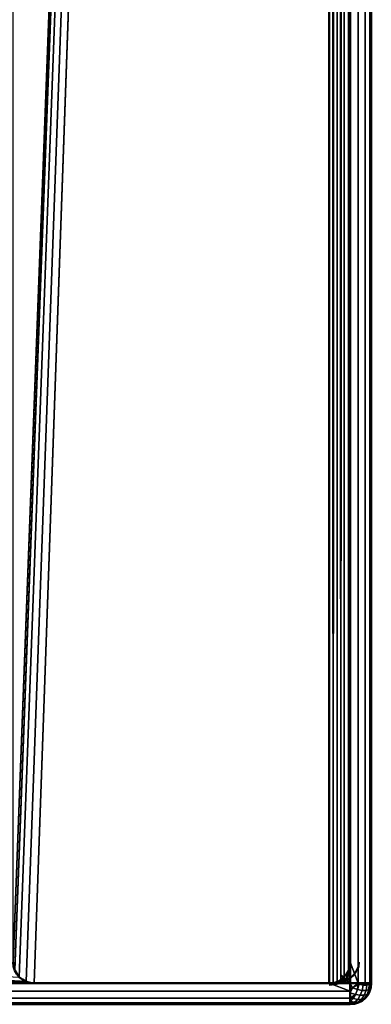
# Model space of a CAD drawing. Header units: millimetres. Extents: x -10 to 800, y -426 to 10.
# Tile 16 of 19: x 783 to 800, y -400 to -353. Entities that reach past the tile are written whole.
import ezdxf

# ---------------------------------------------------------------- set-up
doc = ezdxf.new("R2010")
doc.units = ezdxf.units.MM
doc.header["$MEASUREMENT"] = 0
for name, color, linetype, lineweight in [('0 Misc', 7, 'Continuous', 35), ('10 Raster Images', 7, 'Continuous', 35), ('5 Hatches', 7, 'Continuous', 35)]:
    doc.layers.add(name, color=color, linetype=linetype, lineweight=lineweight)

msp = doc.modelspace()

# ---------------------------------------------------------------- linework, layer by layer
at = {"layer": '0 Misc', "color": 160, "linetype": 'Continuous', "lineweight": 25}
for p, q in [((782.996, -398), (797.996, -1)), ((783.072, -398.383), (797.996, -1)), ((783.289, -398.707), (797.996, -1)), ((783.613, -398.924), (797.996, -1)), ((783.996, -399), (797.996, -1)), ((783.996, -399, 1075.5), (407.996, -377.5, 1075.5)), ((783.613, -398.924, 1075.5), (407.996, -377.5, 1075.5)), ((783.996, -399, 1075.5), (407.703, -378.207, 1075.5)), ((783.996, -399, 1075.5), (407.92, -377.883, 1075.5)), ((783.996, -399, 1075.5), (392.996, -378.5, 1075.5)), ((783.996, -399, 1075.5), (406.996, -378.5, 1075.5)), ((783.996, -399, 1075.5), (407.378, -378.424, 1075.5)), ((783.996, -399, 1075.5), (16.996, -398, 1075.5)), ((783.996, -399, 1075.5), (16.703, -398.707, 1075.5)), ((783.996, -399, 1075.5), (16.92, -398.383, 1075.5)), ((783.996, -399, 1075.5), (16.378, -398.924, 1075.5))]:
    msp.add_line(p, q, dxfattribs=at).dxf.unprotected_set("ltscale", 0)
at = {"layer": '0 Misc', "color": 160, "linetype": 'Continuous', "lineweight": 50}
for p, q in [((797.996, -399), (797.996, -1)), ((798.996, -1, 1097.5), (798.996, -399, 1097.5)), ((798.996, -398, 1075.5), (798.996, -1, 1075.5)), ((798.996, -1, 1), (798.996, -398, 1)), ((799.996, -1, 1076.5), (799.996, -399, 1076.5)), ((799.996, -399, 1096.5), (799.996, -1, 1096.5)), ((798.996, -398, 1), (798.996, -398, 1075.5)), ((798.996, -399, 1097.5), (0.996, -399, 1097.5)), ((15.996, -399, 1075.5), (783.996, -399, 1075.5)), ((783.996, -399, 1075.5), (797.996, -399, 1075.5)), ((783.996, -399), (783.996, -399, 1075.5)), ((783.996, -399), (797.996, -399)), ((797.996, -399, 1075.5), (797.996, -399)), ((799.996, -399, 1076.5), (799.996, -399, 1096.5)), ((798.996, -400, 1076.5), (0.996, -400, 1076.5)), ((0.996, -400, 1096.5), (798.996, -400, 1096.5)), ((798.996, -400, 1096.5), (798.996, -400, 1076.5))]:
    msp.add_line(p, q, dxfattribs=at).dxf.unprotected_set("ltscale", 0)
for centre, start, end in [((783.996, -398, 1075.5), 180, 270), ((783.996, -398), 180, 270), ((798.996, -399, 1076.5), 270, 0)]:
    msp.add_arc(centre, 1, start, end, dxfattribs=at).dxf.unprotected_set("ltscale", 0)
at = {"layer": '0 Misc', "color": 160, "linetype": 'Continuous', "lineweight": 50, "extrusion": (0, -0.654654, 0.755929)}
msp.add_arc((797.996, -300.205, 261.308), 1.414, 270, 0, dxfattribs=at).dxf.unprotected_set("ltscale", 0)
at = {"layer": '0 Misc', "color": 160, "linetype": 'Continuous', "lineweight": 50, "extrusion": (-0.654654, -0.755929, 0)}
msp.add_arc((865.191, 1076.5, -221.45), 1.414, 246.6308, 270, dxfattribs=at).dxf.unprotected_set("ltscale", 0)
at = {"layer": '0 Misc', "color": 160, "linetype": 'Continuous', "lineweight": 50, "extrusion": (-1, 0, 0)}
for centre, start, end in [((399, 1096.5, -798.996), 0, 90), ((399, 1076.5, -798.996), 270, 0)]:
    msp.add_arc(centre, 1, start, end, dxfattribs=at).dxf.unprotected_set("ltscale", 0)
at = {"layer": '0 Misc', "color": 160, "linetype": 'Continuous', "lineweight": 50, "extrusion": (0, 0, -1)}
msp.add_arc((-798.996, -399, -1096.5), 1, 180, 270, dxfattribs=at).dxf.unprotected_set("ltscale", 0)
at = {"layer": '0 Misc', "color": 160, "linetype": 'Continuous', "lineweight": 50, "extrusion": (0, 1, 0)}
for centre, start, end in [((-798.996, 1096.5, -399), 90, 180), ((-798.996, 1076.5, -399), 180, 270)]:
    msp.add_arc(centre, 1, start, end, dxfattribs=at).dxf.unprotected_set("ltscale", 0)
at = {"layer": '0 Misc', "color": 7, "lineweight": 25}
for points in [[(797.996, -1), (782.996, -398), (782.996, -1)], [(782.996, -398), (797.996, -1), (783.072, -398.383)], [(783.072, -398.383), (797.996, -1), (783.289, -398.707)], [(783.289, -398.707), (797.996, -1), (783.613, -398.924)], [(783.613, -398.924), (797.996, -1), (783.996, -399)], [(783.996, -399), (797.996, -1), (797.996, -399)], [(798.191, -398.981, 0.019), (797.996, -399), (797.996, -1)], [(798.378, -1, 0.076), (798.191, -398.981, 0.019), (797.996, -1)], [(798.378, -1, 0.076), (798.378, -398.924, 0.076), (798.191, -398.981, 0.019)], [(798.551, -398.831, 0.169), (798.378, -398.924, 0.076), (798.378, -1, 0.076)], [(798.551, -398.831, 0.169), (798.378, -1, 0.076), (798.703, -1, 0.293)], [(798.703, -398.707, 0.293), (798.551, -398.831, 0.169), (798.703, -1, 0.293)], [(798.919, -398.384, 1075.503), (798.977, -398.193, 1075.5), (798.996, -399, 1075.5)], [(798.919, -398.384, 1075.503), (798.92, -398.383, 0.617), (798.977, -398.193, 1075.5)], [(798.92, -398.383, 0.617), (798.996, -398, 1), (798.977, -398.193, 1075.5)], [(798.977, -398.193, 1075.5), (798.996, -398, 1075.5), (798.996, -399, 1075.5)], [(798.996, -398, 1), (798.996, -398, 1075.5), (798.977, -398.193, 1075.5)], [(798.996, -398, 1075.5), (799.378, -399, 1075.576), (798.996, -399, 1075.5)], [(798.555, -398.829, 1075.515), (798.551, -398.831, 0.169), (798.703, -398.707, 0.293)], [(798.555, -398.829, 1075.515), (798.703, -398.707, 1075.544), (798.848, -398.852, 1075.511)], [(798.555, -398.829, 1075.515), (798.703, -398.707, 0.293), (798.703, -398.707, 1075.544)], [(798.92, -398.383, 0.617), (798.824, -398.559, 1075.515), (798.703, -398.707, 0.293)], [(798.703, -398.707, 1075.544), (798.824, -398.559, 1075.515), (798.848, -398.852, 1075.511)], [(798.703, -398.707, 0.293), (798.824, -398.559, 1075.515), (798.703, -398.707, 1075.544)], [(798.919, -398.384, 1075.503), (798.824, -398.559, 1075.515), (798.92, -398.383, 0.617)], [(798.848, -398.852, 1075.511), (798.824, -398.559, 1075.515), (798.919, -398.384, 1075.503)], [(798.848, -398.852, 1075.511), (798.919, -398.384, 1075.503), (798.996, -399, 1075.5)], [(15.996, -399, 1075.5), (783.996, -399, 1075.5), (0.996, -399.383, 1075.576)], [(798.996, -399, 1075.5), (797.996, -399, 1075.5), (798.189, -398.981, 1075.5)], [(797.996, -399), (798.191, -398.981, 0.019), (798.189, -398.981, 1075.5)], [(797.996, -399), (798.189, -398.981, 1075.5), (797.996, -399, 1075.5)], [(798.996, -399.383, 1075.576), (797.996, -399, 1075.5), (798.996, -399, 1075.5)], [(798.38, -398.923, 1075.503), (798.996, -399, 1075.5), (798.189, -398.981, 1075.5)], [(798.189, -398.981, 1075.5), (798.378, -398.924, 0.076), (798.38, -398.923, 1075.503)], [(798.189, -398.981, 1075.5), (798.191, -398.981, 0.019), (798.378, -398.924, 0.076)], [(798.38, -398.923, 1075.503), (798.378, -398.924, 0.076), (798.551, -398.831, 0.169)], [(798.555, -398.829, 1075.515), (798.848, -398.852, 1075.511), (798.38, -398.923, 1075.503)], [(798.38, -398.923, 1075.503), (798.551, -398.831, 0.169), (798.555, -398.829, 1075.515)], [(798.38, -398.923, 1075.503), (798.848, -398.852, 1075.511), (798.996, -399, 1075.5)], [(799.103, -399.221, 1075.531), (798.996, -399.383, 1075.576), (798.996, -399, 1075.5)], [(799.378, -399, 1075.576), (799.103, -399.221, 1075.531), (798.996, -399, 1075.5)], [(798.996, -399, 1097.5), (799.414, -399.05, 1097.407), (799.378, -399, 1097.424)], [(798.996, -399.383, 1097.424), (799.103, -399.221, 1097.469), (798.996, -399, 1097.5)], [(799.414, -399.05, 1097.407), (798.996, -399, 1097.5), (799.103, -399.221, 1097.469)], [(798.997, -399.448, 1075.606), (798.996, -399.383, 1075.576), (799.103, -399.221, 1075.531)], [(798.996, -399.383, 1097.424), (798.997, -399.448, 1097.394), (799.103, -399.221, 1097.469)], [(799.341, -399.3, 1075.611), (799.103, -399.221, 1075.531), (799.378, -399, 1075.576)], [(799.103, -399.221, 1097.469), (799.341, -399.3, 1097.389), (799.414, -399.05, 1097.407)], [(799.414, -399.05, 1075.593), (799.341, -399.3, 1075.611), (799.378, -399, 1075.576)], [(799.414, -399.05, 1075.593), (799.378, -399, 1075.576), (799.703, -399, 1075.793)], [(799.378, -399, 1097.424), (799.612, -399.087, 1097.283), (799.703, -399, 1097.207)], [(799.414, -399.05, 1097.407), (799.612, -399.087, 1097.283), (799.378, -399, 1097.424)], [(799.612, -399.087, 1075.717), (799.414, -399.05, 1075.593), (799.703, -399, 1075.793)], [(799.779, -399.087, 1075.884), (799.612, -399.087, 1075.717), (799.703, -399, 1075.793)], [(799.612, -399.087, 1097.283), (799.779, -399.087, 1097.116), (799.703, -399, 1097.207)], [(799.92, -399, 1076.117), (799.779, -399.087, 1075.884), (799.703, -399, 1075.793)], [(799.902, -399.05, 1096.919), (799.703, -399, 1097.207), (799.779, -399.087, 1097.116)], [(799.902, -399.05, 1096.919), (799.92, -399, 1096.883), (799.703, -399, 1097.207)], [(799.92, -399, 1076.117), (799.902, -399.05, 1076.081), (799.779, -399.087, 1075.884)], [(799.885, -399.3, 1096.845), (799.92, -399, 1096.883), (799.902, -399.05, 1096.919)], [(799.92, -399, 1096.883), (799.885, -399.3, 1096.845), (799.965, -399.221, 1096.607)], [(799.902, -399.05, 1076.081), (799.965, -399.221, 1076.393), (799.885, -399.3, 1076.155)], [(799.89, -399.448, 1076.498), (799.965, -399.221, 1076.393), (799.92, -399.383, 1076.5)], [(799.89, -399.448, 1096.502), (799.92, -399.383, 1096.5), (799.965, -399.221, 1096.607)], [(799.92, -399, 1076.117), (799.996, -399, 1076.5), (799.902, -399.05, 1076.081)], [(799.902, -399.05, 1076.081), (799.996, -399, 1076.5), (799.965, -399.221, 1076.393)], [(799.965, -399.221, 1076.393), (799.996, -399, 1076.5), (799.92, -399.383, 1076.5)], [(799.965, -399.221, 1096.607), (799.92, -399.383, 1096.5), (799.996, -399, 1096.5)], [(799.92, -399, 1096.883), (799.965, -399.221, 1096.607), (799.996, -399, 1096.5)], [(798.997, -399.448, 1075.606), (798.996, -399.707, 1075.793), (798.996, -399.383, 1075.576)], [(798.996, -399.707, 1097.207), (798.997, -399.448, 1097.394), (798.996, -399.383, 1097.424)], [(799.243, -399.53, 1075.689), (798.996, -399.707, 1075.793), (798.997, -399.448, 1075.606)], [(798.996, -399.707, 1097.207), (799.243, -399.53, 1097.311), (798.997, -399.448, 1097.394)], [(798.996, -399.707, 1075.793), (799.243, -399.53, 1075.689), (799.129, -399.723, 1075.822)], [(798.996, -399.707, 1097.207), (799.129, -399.723, 1097.178), (799.243, -399.53, 1097.311)], [(799.006, -399.867, 1076.002), (798.996, -399.707, 1075.793), (799.129, -399.723, 1075.822)], [(798.996, -399.707, 1075.793), (799.006, -399.867, 1076.002), (798.996, -399.924, 1076.117)], [(798.996, -399.924, 1096.883), (799.006, -399.867, 1096.998), (798.996, -399.707, 1097.207)], [(798.996, -399.707, 1097.207), (799.006, -399.867, 1096.998), (799.129, -399.723, 1097.178)], [(799.378, -399.924, 1076.5), (799.494, -399.867, 1076.49), (799.703, -399.707, 1076.5)], [(799.703, -399.707, 1096.5), (799.494, -399.867, 1096.51), (799.378, -399.924, 1096.5)], [(799.494, -399.867, 1076.49), (799.674, -399.723, 1076.366), (799.703, -399.707, 1076.5)], [(799.703, -399.707, 1096.5), (799.674, -399.723, 1096.634), (799.494, -399.867, 1096.51)], [(799.807, -399.53, 1076.252), (799.703, -399.707, 1076.5), (799.674, -399.723, 1076.366)], [(799.807, -399.53, 1096.748), (799.674, -399.723, 1096.634), (799.703, -399.707, 1096.5)], [(799.89, -399.448, 1076.498), (799.92, -399.383, 1076.5), (799.703, -399.707, 1076.5)], [(799.703, -399.707, 1096.5), (799.92, -399.383, 1096.5), (799.89, -399.448, 1096.502)], [(799.807, -399.53, 1076.252), (799.89, -399.448, 1076.498), (799.703, -399.707, 1076.5)], [(799.703, -399.707, 1096.5), (799.89, -399.448, 1096.502), (799.807, -399.53, 1096.748)], [(799.203, -399.904, 1076.125), (798.996, -399.924, 1076.117), (799.006, -399.867, 1076.002)], [(798.996, -399.924, 1096.883), (799.203, -399.904, 1096.875), (799.006, -399.867, 1096.998)], [(799.203, -399.904, 1076.125), (799.043, -399.982, 1076.316), (798.996, -399.924, 1076.117)], [(799.203, -399.904, 1096.875), (798.996, -399.924, 1096.883), (799.043, -399.982, 1096.684)], [(799.378, -399.924, 1076.5), (798.996, -400, 1076.5), (799.18, -399.982, 1076.452)], [(799.043, -399.982, 1076.316), (798.996, -400, 1076.5), (798.996, -399.924, 1076.117)], [(799.043, -399.982, 1096.684), (798.996, -399.924, 1096.883), (798.996, -400, 1096.5)], [(799.18, -399.982, 1096.548), (798.996, -400, 1096.5), (799.378, -399.924, 1096.5)], [(799.18, -399.982, 1076.452), (798.996, -400, 1076.5), (799.043, -399.982, 1076.316)], [(799.18, -399.982, 1096.548), (799.043, -399.982, 1096.684), (798.996, -400, 1096.5)], [(799.18, -399.982, 1076.452), (799.37, -399.904, 1076.292), (799.378, -399.924, 1076.5)], [(799.378, -399.924, 1096.5), (799.37, -399.904, 1096.708), (799.18, -399.982, 1096.548)], [(799.378, -399.924, 1076.5), (799.37, -399.904, 1076.292), (799.494, -399.867, 1076.49)], [(799.37, -399.904, 1096.708), (799.378, -399.924, 1096.5), (799.494, -399.867, 1096.51)]]:
    msp.add_3dface(points, dxfattribs=at)
for points, invisible_edges in [([(798.703, -398.707, 0.293), (798.92, -1, 0.617), (798.92, -398.383, 0.617)], 1), ([(798.703, -398.707, 0.293), (798.703, -1, 0.293), (798.92, -1, 0.617)], 12), ([(798.996, -1, 1), (798.92, -398.383, 0.617), (798.92, -1, 0.617)], 1), ([(798.996, -1, 1), (798.996, -398, 1), (798.92, -398.383, 0.617)], 12), ([(798.996, -1, 1097.5), (799.378, -399, 1097.424), (799.378, -1, 1097.424)], 1), ([(798.996, -1, 1097.5), (798.996, -399, 1097.5), (799.378, -399, 1097.424)], 12), ([(799.378, -399, 1075.576), (798.996, -1, 1075.5), (799.378, -1, 1075.576)], 1), ([(799.378, -399, 1075.576), (798.996, -398, 1075.5), (798.996, -1, 1075.5)], 12), ([(799.378, -1, 1097.424), (799.703, -399, 1097.207), (799.703, -1, 1097.207)], 1), ([(799.378, -1, 1097.424), (799.378, -399, 1097.424), (799.703, -399, 1097.207)], 12), ([(799.703, -399, 1075.793), (799.378, -1, 1075.576), (799.703, -1, 1075.793)], 1), ([(799.703, -399, 1075.793), (799.378, -399, 1075.576), (799.378, -1, 1075.576)], 12), ([(799.703, -1, 1097.207), (799.92, -399, 1096.883), (799.92, -1, 1096.883)], 1), ([(799.703, -1, 1097.207), (799.703, -399, 1097.207), (799.92, -399, 1096.883)], 12), ([(799.92, -399, 1076.117), (799.703, -1, 1075.793), (799.92, -1, 1076.117)], 1), ([(799.92, -399, 1076.117), (799.703, -399, 1075.793), (799.703, -1, 1075.793)], 12), ([(799.996, -399, 1096.5), (799.92, -1, 1096.883), (799.92, -399, 1096.883)], 1), ([(799.996, -399, 1096.5), (799.996, -1, 1096.5), (799.92, -1, 1096.883)], 12), ([(799.996, -399, 1076.5), (799.92, -1, 1076.117), (799.996, -1, 1076.5)], 1), ([(799.996, -399, 1076.5), (799.92, -399, 1076.117), (799.92, -1, 1076.117)], 12), ([(799.996, -1, 1096.5), (799.996, -399, 1076.5), (799.996, -1, 1076.5)], 1), ([(799.996, -1, 1096.5), (799.996, -399, 1096.5), (799.996, -399, 1076.5)], 12), ([(783.613, -398.924), (783.289, -398.707, 1075.5), (783.289, -398.707)], 1), ([(783.613, -398.924), (783.613, -398.924, 1075.5), (783.289, -398.707, 1075.5)], 12), ([(798.996, -399, 1097.5), (0.996, -399.383, 1097.424), (798.996, -399.383, 1097.424)], 1), ([(798.996, -399, 1097.5), (0.996, -399, 1097.5), (0.996, -399.383, 1097.424)], 12), ([(0.996, -399.383, 1075.576), (797.996, -399, 1075.5), (798.996, -399.383, 1075.576)], 12), ([(0.996, -399.383, 1075.576), (783.996, -399, 1075.5), (797.996, -399, 1075.5)], 12), ([(783.996, -399), (783.613, -398.924, 1075.5), (783.613, -398.924)], 1), ([(783.996, -399), (783.996, -399, 1075.5), (783.613, -398.924, 1075.5)], 12), ([(797.996, -399, 1075.5), (783.996, -399), (797.996, -399)], 1), ([(797.996, -399, 1075.5), (783.996, -399, 1075.5), (783.996, -399)], 12), ([(798.997, -399.448, 1075.606), (799.103, -399.221, 1075.531), (799.341, -399.3, 1075.611)], 12), ([(799.243, -399.53, 1097.311), (799.103, -399.221, 1097.469), (798.997, -399.448, 1097.394)], 1), ([(799.243, -399.53, 1097.311), (799.341, -399.3, 1097.389), (799.103, -399.221, 1097.469)], 12), ([(799.612, -399.087, 1075.717), (799.341, -399.3, 1075.611), (799.414, -399.05, 1075.593)], 1), ([(799.414, -399.05, 1097.407), (799.341, -399.3, 1097.389), (799.561, -399.341, 1097.251)], 12), ([(799.612, -399.087, 1075.717), (799.561, -399.341, 1075.749), (799.341, -399.3, 1075.611)], 12), ([(799.414, -399.05, 1097.407), (799.561, -399.341, 1097.251), (799.612, -399.087, 1097.283)], 1), ([(799.779, -399.087, 1075.884), (799.561, -399.341, 1075.749), (799.612, -399.087, 1075.717)], 1), ([(799.779, -399.087, 1075.884), (799.747, -399.341, 1075.935), (799.561, -399.341, 1075.749)], 12), ([(799.612, -399.087, 1097.283), (799.561, -399.341, 1097.251), (799.747, -399.341, 1097.065)], 12), ([(799.612, -399.087, 1097.283), (799.747, -399.341, 1097.065), (799.779, -399.087, 1097.116)], 1), ([(799.902, -399.05, 1076.081), (799.747, -399.341, 1075.935), (799.779, -399.087, 1075.884)], 1), ([(799.902, -399.05, 1076.081), (799.885, -399.3, 1076.155), (799.747, -399.341, 1075.935)], 12), ([(799.779, -399.087, 1097.116), (799.747, -399.341, 1097.065), (799.885, -399.3, 1096.845)], 12), ([(799.779, -399.087, 1097.116), (799.885, -399.3, 1096.845), (799.902, -399.05, 1096.919)], 1), ([(799.807, -399.53, 1076.252), (799.965, -399.221, 1076.393), (799.89, -399.448, 1076.498)], 1), ([(799.807, -399.53, 1076.252), (799.885, -399.3, 1076.155), (799.965, -399.221, 1076.393)], 12), ([(799.885, -399.3, 1096.845), (799.89, -399.448, 1096.502), (799.965, -399.221, 1096.607)], 1), ([(799.996, -399, 1076.5), (799.92, -399.383, 1096.5), (799.92, -399.383, 1076.5)], 1), ([(799.996, -399, 1076.5), (799.996, -399, 1096.5), (799.92, -399.383, 1096.5)], 12), ([(798.996, -399.383, 1097.424), (0.996, -399.707, 1097.207), (798.996, -399.707, 1097.207)], 1), ([(798.996, -399.383, 1097.424), (0.996, -399.383, 1097.424), (0.996, -399.707, 1097.207)], 12), ([(0.996, -399.707, 1075.793), (798.996, -399.383, 1075.576), (798.996, -399.707, 1075.793)], 1), ([(0.996, -399.707, 1075.793), (0.996, -399.383, 1075.576), (798.996, -399.383, 1075.576)], 12), ([(798.996, -399.707, 1097.207), (0.996, -399.924, 1096.883), (798.996, -399.924, 1096.883)], 1), ([(798.996, -399.707, 1097.207), (0.996, -399.707, 1097.207), (0.996, -399.924, 1096.883)], 12), ([(0.996, -399.924, 1076.117), (798.996, -399.707, 1075.793), (798.996, -399.924, 1076.117)], 1), ([(0.996, -399.924, 1076.117), (0.996, -399.707, 1075.793), (798.996, -399.707, 1075.793)], 12), ([(798.997, -399.448, 1075.606), (799.341, -399.3, 1075.611), (799.243, -399.53, 1075.689)], 1), ([(799.129, -399.723, 1075.822), (799.243, -399.53, 1075.689), (799.471, -399.572, 1075.832)], 12), ([(799.349, -399.764, 1097.04), (799.243, -399.53, 1097.311), (799.129, -399.723, 1097.178)], 1), ([(799.129, -399.723, 1075.822), (799.471, -399.572, 1075.832), (799.349, -399.764, 1075.96)], 1), ([(799.471, -399.572, 1075.832), (799.243, -399.53, 1075.689), (799.341, -399.3, 1075.611)], 12), ([(799.341, -399.3, 1097.389), (799.243, -399.53, 1097.311), (799.471, -399.572, 1097.168)], 12), ([(799.349, -399.764, 1097.04), (799.471, -399.572, 1097.168), (799.243, -399.53, 1097.311)], 12), ([(799.471, -399.572, 1075.832), (799.341, -399.3, 1075.611), (799.561, -399.341, 1075.749)], 1), ([(799.341, -399.3, 1097.389), (799.471, -399.572, 1097.168), (799.561, -399.341, 1097.251)], 1), ([(799.535, -399.764, 1076.146), (799.349, -399.764, 1075.96), (799.471, -399.572, 1075.832)], 12), ([(799.471, -399.572, 1097.168), (799.349, -399.764, 1097.04), (799.535, -399.764, 1096.854)], 12), ([(799.378, -399.924, 1096.5), (799.703, -399.707, 1076.5), (799.703, -399.707, 1096.5)], 1), ([(799.378, -399.924, 1096.5), (799.378, -399.924, 1076.5), (799.703, -399.707, 1076.5)], 12), ([(799.561, -399.341, 1075.749), (799.664, -399.572, 1076.024), (799.471, -399.572, 1075.832)], 1), ([(799.561, -399.341, 1097.251), (799.471, -399.572, 1097.168), (799.664, -399.572, 1096.976)], 12), ([(799.535, -399.764, 1076.146), (799.471, -399.572, 1075.832), (799.664, -399.572, 1076.024)], 1), ([(799.471, -399.572, 1097.168), (799.535, -399.764, 1096.854), (799.664, -399.572, 1096.976)], 1), ([(799.807, -399.53, 1076.252), (799.535, -399.764, 1076.146), (799.664, -399.572, 1076.024)], 1), ([(799.807, -399.53, 1076.252), (799.674, -399.723, 1076.366), (799.535, -399.764, 1076.146)], 12), ([(799.664, -399.572, 1096.976), (799.535, -399.764, 1096.854), (799.674, -399.723, 1096.634)], 12), ([(799.561, -399.341, 1075.749), (799.747, -399.341, 1075.935), (799.664, -399.572, 1076.024)], 12), ([(799.561, -399.341, 1097.251), (799.664, -399.572, 1096.976), (799.747, -399.341, 1097.065)], 1), ([(799.747, -399.341, 1075.935), (799.807, -399.53, 1076.252), (799.664, -399.572, 1076.024)], 1), ([(799.807, -399.53, 1096.748), (799.747, -399.341, 1097.065), (799.664, -399.572, 1096.976)], 1), ([(799.664, -399.572, 1096.976), (799.674, -399.723, 1096.634), (799.807, -399.53, 1096.748)], 1), ([(799.703, -399.707, 1096.5), (799.92, -399.383, 1076.5), (799.92, -399.383, 1096.5)], 1), ([(799.703, -399.707, 1096.5), (799.703, -399.707, 1076.5), (799.92, -399.383, 1076.5)], 12), ([(799.747, -399.341, 1075.935), (799.885, -399.3, 1076.155), (799.807, -399.53, 1076.252)], 12), ([(799.807, -399.53, 1096.748), (799.885, -399.3, 1096.845), (799.747, -399.341, 1097.065)], 12), ([(799.885, -399.3, 1096.845), (799.807, -399.53, 1096.748), (799.89, -399.448, 1096.502)], 12), ([(0.996, -400, 1096.5), (798.996, -399.924, 1096.883), (0.996, -399.924, 1096.883)], 1), ([(0.996, -400, 1096.5), (798.996, -400, 1096.5), (798.996, -399.924, 1096.883)], 12), ([(0.996, -400, 1076.5), (798.996, -399.924, 1076.117), (798.996, -400, 1076.5)], 1), ([(0.996, -400, 1076.5), (0.996, -399.924, 1076.117), (798.996, -399.924, 1076.117)], 12), ([(798.996, -400, 1076.5), (0.996, -400, 1096.5), (0.996, -400, 1076.5)], 1), ([(798.996, -400, 1076.5), (798.996, -400, 1096.5), (0.996, -400, 1096.5)], 12), ([(798.996, -400, 1096.5), (799.378, -399.924, 1076.5), (799.378, -399.924, 1096.5)], 1), ([(798.996, -400, 1096.5), (798.996, -400, 1076.5), (799.378, -399.924, 1076.5)], 12), ([(799.006, -399.867, 1076.002), (799.129, -399.723, 1075.822), (799.349, -399.764, 1075.96)], 12), ([(799.203, -399.904, 1096.875), (799.129, -399.723, 1097.178), (799.006, -399.867, 1096.998)], 1), ([(799.006, -399.867, 1076.002), (799.349, -399.764, 1075.96), (799.203, -399.904, 1076.125)], 1), ([(799.37, -399.904, 1076.292), (799.043, -399.982, 1076.316), (799.203, -399.904, 1076.125)], 1), ([(799.37, -399.904, 1076.292), (799.18, -399.982, 1076.452), (799.043, -399.982, 1076.316)], 12), ([(799.203, -399.904, 1096.875), (799.043, -399.982, 1096.684), (799.18, -399.982, 1096.548)], 12), ([(799.203, -399.904, 1096.875), (799.349, -399.764, 1097.04), (799.129, -399.723, 1097.178)], 12), ([(799.203, -399.904, 1096.875), (799.18, -399.982, 1096.548), (799.37, -399.904, 1096.708)], 1), ([(799.37, -399.904, 1076.292), (799.203, -399.904, 1076.125), (799.349, -399.764, 1075.96)], 12), ([(799.349, -399.764, 1097.04), (799.203, -399.904, 1096.875), (799.37, -399.904, 1096.708)], 12), ([(799.37, -399.904, 1076.292), (799.349, -399.764, 1075.96), (799.535, -399.764, 1076.146)], 1), ([(799.349, -399.764, 1097.04), (799.37, -399.904, 1096.708), (799.535, -399.764, 1096.854)], 1), ([(799.37, -399.904, 1076.292), (799.674, -399.723, 1076.366), (799.494, -399.867, 1076.49)], 1), ([(799.37, -399.904, 1076.292), (799.535, -399.764, 1076.146), (799.674, -399.723, 1076.366)], 12), ([(799.535, -399.764, 1096.854), (799.37, -399.904, 1096.708), (799.494, -399.867, 1096.51)], 12), ([(799.535, -399.764, 1096.854), (799.494, -399.867, 1096.51), (799.674, -399.723, 1096.634)], 1)]:
    msp.add_3dface(points, dxfattribs=dict(at, invisible_edges=invisible_edges))
at = {"layer": '10 Raster Images', "color": 160, "linetype": 'Continuous', "lineweight": 25}
for p, q in [((797.996, -399), (797.996, -1)), ((783.613, -398.924, 1075.5), (783.289, -398.707, 1075.5)), ((783.289, -398.707), (783.613, -398.924)), ((15.996, -399, 1075.5), (783.996, -399, 1075.5)), ((783.996, -399, 1075.5), (783.613, -398.924, 1075.5)), ((783.613, -398.924), (783.996, -399)), ((783.996, -399), (797.996, -399))]:
    msp.add_line(p, q, dxfattribs=at).dxf.unprotected_set("ltscale", 0)
at = {"layer": '5 Hatches', "color": 7, "lineweight": 25}
for points, invisible_edges in [([(0.996, -399, 1097.5), (798.996, -1, 1097.5), (0.996, -1, 1097.5)], 1), ([(0.996, -399, 1097.5), (798.996, -399, 1097.5), (798.996, -1, 1097.5)], 12), ([(798.996, -1, 1), (798.996, -398, 1075.5), (798.996, -398, 1)], 1), ([(798.996, -1, 1), (798.996, -1, 1075.5), (798.996, -398, 1075.5)], 12)]:
    msp.add_3dface(points, dxfattribs=dict(at, invisible_edges=invisible_edges))
for points in [[(783.996, -399, 1075.5), (407.92, -377.883, 1075.5), (407.996, -377.5, 1075.5)], [(783.996, -399, 1075.5), (407.996, -377.5, 1075.5), (783.613, -398.924, 1075.5)], [(783.613, -398.924, 1075.5), (407.996, -377.5, 1075.5), (783.289, -398.707, 1075.5)], [(783.996, -399, 1075.5), (407.378, -378.424, 1075.5), (407.703, -378.207, 1075.5)], [(783.996, -399, 1075.5), (407.703, -378.207, 1075.5), (407.92, -377.883, 1075.5)], [(783.996, -399, 1075.5), (16.996, -398, 1075.5), (392.996, -378.5, 1075.5)], [(783.996, -399, 1075.5), (392.996, -378.5, 1075.5), (406.996, -378.5, 1075.5)], [(783.996, -399, 1075.5), (406.996, -378.5, 1075.5), (407.378, -378.424, 1075.5)], [(783.996, -399, 1075.5), (16.92, -398.383, 1075.5), (16.996, -398, 1075.5)], [(783.996, -399, 1075.5), (16.378, -398.924, 1075.5), (16.703, -398.707, 1075.5)], [(783.996, -399, 1075.5), (16.703, -398.707, 1075.5), (16.92, -398.383, 1075.5)], [(16.378, -398.924, 1075.5), (783.996, -399, 1075.5), (15.996, -399, 1075.5)]]:
    msp.add_3dface(points, dxfattribs=at)

doc.saveas('drawing.dxf')
